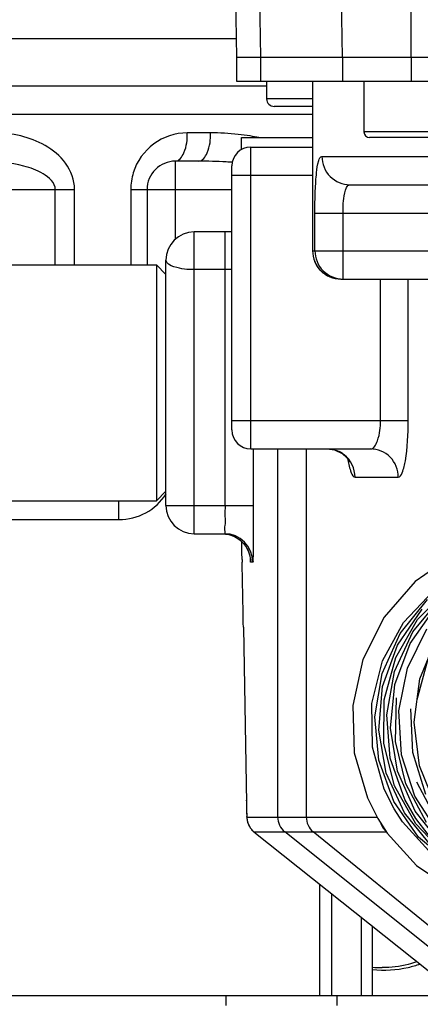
# Model space of a CAD drawing. Header units: millimetres. Extents: x 0 to 5945, y 0 to 4205.
# Tile 30 of 76: x 3132 to 3175, y 690 to 795. Entities that reach past the tile are written whole.
import ezdxf

# ---------------------------------------------------------------- set-up
doc = ezdxf.new("R2010")
doc.units = ezdxf.units.MM
doc.header["$LTSCALE"] = 326.975
doc.layers.get('0').update_dxf_attribs({"linetype": 'CONTINUOUS'})
for name, color, linetype in [('204101000019_DXF_DIMENSION', 7, 'CONTINUOUS'), ('204101000019DXF_CONTINUOUS_LINE', 7, 'CONTINUOUS'), ('304102000088DXF_CONTINUOUS_LINE', 7, 'CONTINUOUS'), ('304102000089DXF_CONTINUOUS_LINE', 7, 'CONTINUOUS'), ('304103000016DXF_CONTINUOUS_LINE', 7, 'CONTINUOUS'), ('304105000101DXF_CONTINUOUS_LINE', 7, 'CONTINUOUS'), ('304105000234DXF_CONTINUOUS_LINE', 7, 'CONTINUOUS'), ('304107000023DXF_CONTINUOUS_LINE', 7, 'CONTINUOUS'), ('304109000016DXF_CONTINUOUS_LINE', 7, 'CONTINUOUS'), ('304199000010DXF_CONTINUOUS_LINE', 7, 'CONTINUOUS'), ('501023000025DXF_CONTINUOUS_LINE', 7, 'CONTINUOUS'), ('501023000104DXF_CONTINUOUS_LINE', 7, 'CONTINUOUS')]:
    doc.layers.add(name, color=color, linetype=linetype)
doc.styles.get("Standard").update_dxf_attribs({"font": 'txt', "width": 0.7})
doc.dimstyles.new('DIMSTYLE_3', dxfattribs={"dimtxt": 17.5, "dimasz": 15, "dimexe": 1.5, "dimexo": 0, "dimgap": 1.75, "dimtad": 0, "dimtih": 1, "dimtoh": 1, "dimdec": 1, "dimdsep": 46, "dimtxsty": 'Standard', "dimblk": '_FILLED', "dimblk1": '_FILLED', "dimblk2": '_FILLED', "dimcen": 0.09, "dimclrt": 5, "dimazin": 2, "dimtp": 0.5, "dimtm": 0.5, "dimtfac": 1, "dimtdec": 4, "dimtofl": 0, "dimtmove": 0, "dimatfit": 3, "dimldrblk": '_FILLED', "dimfxl": 1, "dimtolj": 1, "dimarcsym": 0})

# ---------------------------------------------------------------- blocks, each defined once
blk = doc.blocks.new('*D23')
at = {"layer": '204101000019_DXF_DIMENSION', "color": 2, "linetype": 'Continuous', "transparency": 16777216}
for q in [(2788.6, 779.61), (3411.92, 889.52)]:
    blk.add_line((3090.57, 889.52), q, dxfattribs=at)
for start, end in [(290.053, 360), (200, 280.8725)]:
    blk.add_arc((3090.57, 889.52), 313.85, start, end, dxfattribs=at)
for points in [[(3405.81, 874.48), (3404.42, 889.52), (3402.32, 874.57)], [(2802.74, 768.85), (2795.65, 782.18), (2799.48, 767.57)]]:
    blk.add_solid(points, dxfattribs=at)
blk = doc.blocks.new('_FILLED')
at = {"color": 0, "linetype": 'ByBlock'}
blk.add_solid([(0, 0), (-1, 0.1167), (-1, -0.1167)], dxfattribs=at)

msp = doc.modelspace()

# ---------------------------------------------------------------- linework, layer by layer
at = {"layer": '204101000019DXF_CONTINUOUS_LINE', "color": 2, "linetype": 'Continuous'}
msp.add_circle((3090.571, 889.52), 390, dxfattribs=at)
at = {"layer": '304102000088DXF_CONTINUOUS_LINE', "color": 7, "linetype": 'Continuous'}
for p, q in [((3163.125, 788.02), (3163.125, 770.02)), ((3155.571, 782.02), (3163.125, 782.02)), ((3155.571, 780.711), (3155.571, 782.02)), ((3156.571, 781.02), (3163.125, 781.02)), ((3154.571, 751.02), (3154.571, 779.02)), ((3167.077, 777.02), (3212.071, 777.02)), ((3154.571, 772.02), (3150.57, 772.02)), ((3147.571, 743.02), (3147.571, 769.02)), ((3166.125, 767.02), (3182.757, 767.02)), ((3156.571, 749.02), (3169.268, 749.02)), ((3156.837, 749.02), (3156.837, 743.02)), ((3150.571, 740.02), (3153.782, 740.02)), ((3153.545, 740.02), (3154.228, 739.941)), ((3155.649, 737.3), (3155.655, 737.018)), ((3155.787, 730.088), (3156.102, 711.473)), ((3156.102, 711.473), (3156.113, 710.935)), ((3156.288, 709.265), (3156.541, 708.802)), ((3156.541, 708.802), (3156.91, 708.418)), ((3156.906, 708.42), (3177.281, 692.184))]:
    msp.add_line(p, q, dxfattribs=at)
at = {"layer": '304102000088DXF_CONTINUOUS_LINE', "color": 9, "linetype": 'Continuous'}
for p, q in [((3163.127, 788.02), (3163.127, 770.02)), ((3156.571, 749.02), (3156.571, 781.02)), ((3164.113, 780.02), (3212.071, 780.02)), ((3154.571, 778.02), (3163.125, 778.021)), ((3163.372, 774.02), (3212.071, 774.02)), ((3163.372, 770.02), (3163.372, 774.02)), ((3166.362, 767.02), (3166.362, 774.02)), ((3150.571, 768.02), (3150.571, 772.02)), ((3153.837, 743.02), (3153.837, 772.02)), ((3163.125, 770.02), (3186.77, 770.02)), ((3154.571, 768.02), (3150.57, 768.02)), ((3150.571, 743.02), (3150.57, 768.02)), ((3170.326, 752.02), (3170.326, 767.02)), ((3173.28, 752.02), (3173.28, 767.02)), ((3154.571, 752.02), (3173.28, 752.02)), ((3159.42, 749.02), (3159.42, 709.981)), ((3162.45, 749.02), (3162.45, 709.981)), ((3167.638, 746.02), (3172.222, 746.02)), ((3147.571, 743.02), (3156.837, 743.02)), ((3150.571, 740.02), (3150.571, 743.02)), ((3156.782, 737.02), (3156.545, 737.02)), ((3155.787, 730.122), (3155.787, 730.088)), ((3155.787, 730.122), (3155.787, 730.088)), ((3174.225, 722.439), (3176.267, 730.001)), ((3156.097, 711.758), (3156.097, 711.724)), ((3156.157, 709.981), (3169.971, 709.981)), ((3156.907, 708.42), (3170.963, 708.42)), ((3156.91, 708.418), (3156.907, 708.42)), ((3182.228, 690.773), (3160.17, 708.42)), ((3184.912, 690.773), (3163.189, 708.42))]:
    msp.add_line(p, q, dxfattribs=at)
at = {"layer": '304102000088DXF_CONTINUOUS_LINE', "color": 7, "linetype": 'Continuous'}
for points in [[(3164.683, 749.02), (3165.467, 748.909), (3166.274, 748.523), (3166.792, 748.042), (3167.014, 747.704), (3167.042, 747.644)], [(3154.228, 739.941), (3154.844, 739.724), (3155.372, 739.4)], [(3155.372, 739.4), (3155.799, 738.999), (3156.122, 738.556)], [(3156.122, 738.556), (3156.342, 738.102), (3156.471, 737.678), (3156.521, 737.379), (3156.529, 737.297)], [(3156.113, 710.935), (3156.118, 710.704), (3156.124, 710.501), (3156.129, 710.325), (3156.135, 710.175), (3156.141, 710.047), (3156.148, 709.934), (3156.159, 709.816), (3156.185, 709.63), (3156.288, 709.265)]]:
    msp.add_lwpolyline(points, dxfattribs=at)
for centre, radius, start, end in [((3156.571, 779.02), 2, 90, 180), ((3150.571, 769.02), 3, 90.01712, 180), ((3166.125, 770.02), 3, 179.99864, 270.00048), ((3156.571, 751.02), 2, 180, 270), ((3150.571, 743.02), 3, 180, 270), ((3153.782, 737.02), 3, 359.9988, 89.9988), ((2587.426, 724.556), 568.365, 1.2848, 1.48284), ((1930.084, 710.15), 1225.865, 0.933533, 1.255903)]:
    msp.add_arc(centre, radius, start, end, dxfattribs=at)
at = {"layer": '304102000088DXF_CONTINUOUS_LINE', "color": 9, "linetype": 'Continuous'}
for centre, radius, start, end in [((3166.112, 770.012), 2.984, 202.05612, 211.39052), ((3166.138, 770.028), 3.014, 211.38676, 224.55169), ((3166.129, 770.024), 3.005, 224.61125, 235.44482), ((3166.127, 770.02), 3.001, 235.43903, 247.16649), ((3164.69, 746.115), 2.903, 67.22372, 70.76332), ((3164.687, 746.109), 2.909, 61.44156, 67.21031), ((3164.663, 746.065), 2.96, 52.13932, 61.43768), ((3153.562, 737.058), 2.959, 66.49093, 69.34552), ((3158.166, 709.983), 2.01, 180.04016, 195.57203), ((3158.153, 709.98), 1.996, 195.58559, 210.23331), ((3158.148, 709.976), 1.99, 210.22799, 215.09151), ((3158.167, 709.991), 2.014, 215.11725, 231.28231), ((3172.261, 709.979), 2.018, 196.87416, 213.78133), ((3172.246, 709.972), 2.002, 213.85848, 230.83331)]:
    msp.add_arc(centre, radius, start, end, dxfattribs=at)
for points, knots in [([(3163.372, 774.02), (3163.372, 774.8), (3163.387, 776.21), (3163.52, 778.147), (3163.65, 779.25), (3163.93, 780.02), (3164.113, 780.02)], [0, 0, 0, 0, 0.381295, 0.6997911, 0.9105351, 1, 1, 1, 1]), ([(3164.113, 780.02), (3164.113, 779.256), (3164.737, 777.669), (3166.32, 777.02), (3167.077, 777.02)], [0, 0, 0, 0, 0.5021171, 1, 1, 1, 1]), ([(3166.362, 774.02), (3166.362, 774.736), (3166.352, 775.593), (3166.738, 777.02), (3167.077, 777.02)], [0, 0, 0, 0, 0.6785046, 1, 1, 1, 1]), ([(3163.372, 770.02), (3163.372, 769.255), (3164.008, 767.663), (3165.599, 767.02), (3166.362, 767.02)], [0, 0, 0, 0, 0.5006372, 1, 1, 1, 1]), ([(3150.57, 768.02), (3149.848, 768.02), (3148.9, 768.073), (3147.572, 768.653), (3147.571, 769.02)], [0, 0, 0, 0, 0.6633323, 1, 1, 1, 1]), ([(3169.268, 749.02), (3169.642, 749.02), (3170.273, 750.321), (3170.326, 751.295), (3170.326, 752.02)], [0, 0, 0, 0, 0.3404102, 1, 1, 1, 1]), ([(3172.222, 746.02), (3172.423, 746.02), (3172.784, 746.771), (3173.154, 748.615), (3173.28, 750.597), (3173.28, 752.02)], [0, 0, 0, 0, 0.0972766, 0.3123352, 1, 1, 1, 1]), ([(3172.222, 746.02), (3172.222, 746.784), (3171.603, 748.369), (3170.023, 749.02), (3169.268, 749.02)], [0, 0, 0, 0, 0.5027061, 1, 1, 1, 1]), ([(3166.878, 747.846), (3166.956, 747.387), (3167.061, 746.82), (3167.428, 746.02), (3167.638, 746.02)], [0, 0, 0, 0, 0.6899334, 1, 1, 1, 1]), ([(3153.837, 743.02), (3153.837, 742.637), (3153.816, 741.953), (3153.873, 740.948), (3153.726, 740.491), (3153.859, 740.02), (3153.782, 740.02)], [0, 0, 0, 0, 0.3825968, 0.7068269, 0.9235918, 1, 1, 1, 1]), ([(3156.545, 737.02), (3156.521, 737.02), (3156.56, 737.171), (3156.53, 737.23), (3156.528, 737.299)], [0, 0, 0, 0, 0.2533117, 1, 1, 1, 1]), ([(3156.097, 711.758), (3156.101, 711.513), (3156.121, 711.096), (3156.097, 710.498), (3156.179, 710.238), (3156.115, 709.982), (3156.157, 709.981)], [0, 0, 0, 0, 0.4133562, 0.7282501, 0.9290394, 1, 1, 1, 1])]:
    msp.add_open_spline(points, degree=3, knots=knots, dxfattribs=at)
for points in [[(3163.127, 770.02), (3163.127, 769.637), (3163.203, 769.247), (3163.347, 768.892)], [(3164.963, 767.255), (3165.327, 767.101), (3165.73, 767.02), (3166.125, 767.02)], [(3167.638, 746.02), (3167.638, 746.903), (3167.176, 747.86), (3166.479, 748.402)], [(3153.545, 740.02), (3153.904, 740.02), (3154.269, 739.953), (3154.606, 739.826)], [(3154.742, 739.771), (3155.084, 739.622), (3155.403, 739.405), (3155.666, 739.141)], [(3155.666, 739.141), (3155.942, 738.866), (3156.167, 738.529), (3156.316, 738.168)], [(3156.316, 738.168), (3156.466, 737.808), (3156.545, 737.41), (3156.545, 737.02)], [(3159.42, 709.981), (3159.42, 709.404), (3159.719, 708.78), (3160.17, 708.42)], [(3162.45, 709.981), (3162.45, 709.405), (3162.742, 708.783), (3163.189, 708.42)]]:
    msp.add_open_spline(points, degree=3, dxfattribs=at)
at = {"layer": '304102000088DXF_CONTINUOUS_LINE', "color": 7, "linetype": 'Continuous'}
msp.add_open_spline([(3156.837, 743.02), (3156.837, 742.255), (3156.83, 740.846), (3156.836, 739.165), (3156.802, 738.11), (3156.833, 737.515), (3156.752, 737.264), (3156.821, 737.02), (3156.782, 737.02)], degree=3, knots=[0, 0, 0, 0, 0.3826721, 0.7069762, 0.8313507, 0.9237419, 0.9806617, 1, 1, 1, 1], dxfattribs=at)
at = {"layer": '304102000089DXF_CONTINUOUS_LINE', "color": 9, "linetype": 'Continuous'}
for p, q in [((3173.571, 790.52), (3173.571, 827.788)), ((3166.31, 790.52), (3165.827, 820.976)), ((3157.383, 804.89), (3157.61, 790.52))]:
    msp.add_line(p, q, dxfattribs=at)
at = {"layer": '304102000089DXF_CONTINUOUS_LINE', "color": 7, "linetype": 'Continuous'}
for p in [(3154.826, 804.572), (3198.833, 790.52)]:
    msp.add_line(p, (3155.071, 790.52), dxfattribs=at)
at = {"layer": '304103000016DXF_CONTINUOUS_LINE', "color": 9, "linetype": 'Continuous'}
for p, q in [((3120.202, 792.52), (3155.036, 792.52)), ((3093.865, 784.52), (3163.125, 784.52)), ((3152.307, 782.52), (3149.839, 782.52)), ((3148.571, 771.253), (3148.571, 779.52)), ((3062.193, 776.52), (3137.879, 776.52)), ((3135.835, 768.52), (3135.835, 776.52)), ((3137.879, 768.52), (3137.879, 776.52)), ((3143.839, 776.52), (3154.571, 776.52)), ((3143.839, 776.52), (3143.839, 768.52)), ((3142.571, 741.52), (3142.571, 743.52)), ((3121.571, 741.52), (3142.571, 741.52)), ((3163.906, 691.02), (3163.906, 702.842)), ((3165.174, 691.02), (3165.174, 701.832)), ((3168.318, 691.02), (3168.318, 699.326))]:
    msp.add_line(p, q, dxfattribs=at)
at = {"layer": '304103000016DXF_CONTINUOUS_LINE', "color": 7, "linetype": 'Continuous'}
for p, q in [((3100.501, 787.52), (3158.253, 787.52)), ((3151.039, 779.52), (3148.571, 779.52)), ((3145.571, 776.52), (3145.571, 768.52)), ((3169.473, 691.02), (3169.473, 698.406)), ((3169.473, 691.02), (3049.858, 691.02))]:
    msp.add_line(p, q, dxfattribs=at)
at = {"layer": '304103000016DXF_CONTINUOUS_LINE', "color": 9, "linetype": 'Continuous'}
for centre, radius, start, end in [((3149.839, 776.521), 5.999, 89.99586, 162.94098), ((3152.321, 755.471), 27.049, 83.82998, 90.02981), ((3152.521, 757.389), 25.121, 80.87034, 83.81247), ((3152.787, 759.058), 23.431, 78.58595, 80.86652), ((3151.057, 725.686), 53.834, 86.90852, 90.01917), ((3151.239, 729.321), 50.194, 86.10754, 86.89183), ((3149.898, 776.511), 6.059, 163.01195, 179.91109), ((3142.571, 747.52), 6, 270, 326.93922)]:
    msp.add_arc(centre, radius, start, end, dxfattribs=at)
at = {"layer": '304103000016DXF_CONTINUOUS_LINE', "color": 7, "linetype": 'Continuous'}
msp.add_arc((3148.571, 776.52), 3, 90.01015, 180.01515, dxfattribs=at)
at = {"layer": '304103000016DXF_CONTINUOUS_LINE', "color": 9, "linetype": 'Continuous'}
for points, knots in [([(3137.879, 776.52), (3137.881, 777.506), (3137.124, 779.464), (3134.126, 781.876), (3131.251, 782.52), (3129.419, 782.52)], [0, 0, 0, 0, 0.2614546, 0.5138686, 1, 1, 1, 1]), ([(3148.571, 779.52), (3148.99, 779.52), (3149.77, 780.744), (3149.839, 781.802), (3149.839, 782.52)], [0, 0, 0, 0, 0.3682464, 1, 1, 1, 1]), ([(3151.039, 779.52), (3151.458, 779.52), (3152.238, 780.744), (3152.307, 781.802), (3152.307, 782.52)], [0, 0, 0, 0, 0.3682464, 1, 1, 1, 1]), ([(3135.835, 776.52), (3135.836, 777.226), (3134.508, 778.386), (3131.854, 779.258), (3129.61, 779.52), (3128.151, 779.52)], [0, 0, 0, 0, 0.2439384, 0.4961923, 1, 1, 1, 1])]:
    msp.add_open_spline(points, degree=3, knots=knots, dxfattribs=at)
at = {"layer": '304105000101DXF_CONTINUOUS_LINE', "color": 7, "linetype": 'Continuous'}
for p, q in [((3153.968, 691.02), (3065.263, 691.02)), ((3178.974, 691.02), (3169.473, 691.02))]:
    msp.add_line(p, q, dxfattribs=at)
at = {"layer": '304105000101DXF_CONTINUOUS_LINE', "color": 9, "linetype": 'Continuous'}
for p, q in [((3153.968, 690.02), (3153.968, 691.02)), ((3165.69, 691.02), (3165.69, 690.02))]:
    msp.add_line(p, q, dxfattribs=at)
at = {"layer": '304105000234DXF_CONTINUOUS_LINE', "color": 7, "linetype": 'Continuous'}
for p, q in [((3155.071, 790.52), (3155.071, 788.02)), ((3209.571, 790.52), (3155.072, 790.52)), ((3155.071, 788.02), (3209.571, 788.02))]:
    msp.add_line(p, q, dxfattribs=at)
at = {"layer": '304105000234DXF_CONTINUOUS_LINE', "color": 9, "linetype": 'Continuous'}
for p, q in [((3157.61, 790.52), (3157.61, 788.02)), ((3166.31, 790.52), (3166.31, 788.02)), ((3173.571, 790.52), (3173.571, 788.02))]:
    msp.add_line(p, q, dxfattribs=at)
at = {"layer": '304107000023DXF_CONTINUOUS_LINE', "color": 7, "linetype": 'Continuous'}
for p, q in [((3128.571, 768.52), (3146.571, 768.52)), ((3146.571, 768.52), (3146.571, 743.52)), ((3147.571, 767.52), (3146.571, 768.52)), ((3147.571, 744.52), (3146.571, 743.52)), ((3128.571, 743.52), (3146.571, 743.52))]:
    msp.add_line(p, q, dxfattribs=at)
at = {"layer": '304109000016DXF_CONTINUOUS_LINE', "color": 7, "linetype": 'Continuous'}
msp.add_arc((3170.517, 704.874), 10.854, 264.46613, 269.99285, dxfattribs=at)
at = {"layer": '304109000016DXF_CONTINUOUS_LINE', "color": 9, "linetype": 'Continuous'}
for points, knots in [([(3174.5, 694.372), (3174.094, 694.23), (3172.466, 693.754), (3170.729, 693.649), (3169.472, 693.79)], [0, 0, 0, 0, 0.2537617, 1, 1, 1, 1]), ([(3174.171, 694.639), (3173.874, 694.537), (3172.687, 694.18), (3171.441, 694.02), (3170.516, 694.02)], [0, 0, 0, 0, 0.2532146, 1, 1, 1, 1])]:
    msp.add_open_spline(points, degree=3, knots=knots, dxfattribs=at)
at = {"layer": '304199000010DXF_CONTINUOUS_LINE', "color": 7, "linetype": 'Continuous'}
for p, q in [((3174.263, 730.929), (3177.526, 734.227)), ((3172.402, 729.435), (3175.319, 733.044)), ((3173.771, 729.619), (3176.731, 733.192)), ((3172.125, 728.196), (3174.75, 732.024)), ((3173.479, 728.389), (3176.15, 732.184)), ((3170.499, 725.2), (3172.402, 729.435)), ((3170.559, 723.825), (3172.125, 728.196)), ((3171.861, 724.037), (3173.479, 728.389)), ((3169.735, 720.621), (3170.499, 725.2)), ((3171.403, 719.419), (3171.861, 724.037)), ((3169.486, 717.398), (3169.425, 722.037)), ((3170.159, 716.003), (3169.735, 720.621)), ((3171.367, 716.215), (3170.998, 720.838)), ((3172.133, 714.84), (3171.403, 719.419)), ((3170.723, 712.933), (3169.486, 717.398)), ((3172.899, 711.844), (3171.367, 716.215)), ((3171.743, 711.651), (3170.159, 716.003)), ((3172.861, 710.421), (3170.941, 714.632)), ((3174.002, 710.605), (3172.133, 714.84)), ((3174.073, 709.251), (3171.829, 713.295)), ((3175.2, 709.425), (3173.005, 713.497)), ((3176.329, 709.602), (3174.183, 713.7)), ((3171.77, 710.843), (3170.723, 712.933)), ((3176.488, 708.311), (3173.981, 712.195)), ((3174.379, 707.855), (3171.743, 711.651)), ((3174.081, 709.829), (3172.899, 711.844)), ((3175.787, 706.847), (3172.861, 710.421)), ((3176.885, 706.996), (3174.002, 710.605)), ((3177.27, 705.921), (3174.073, 709.251)), ((3177.893, 704.868), (3174.379, 707.855)), ((3174.165, 704.863), (3177.975, 702.263))]:
    msp.add_line(p, q, dxfattribs=at)
for points in [[(3178.125, 737.78), (3174.01, 734.941), (3170.724, 731.168), (3168.471, 726.698), (3167.393, 721.809), (3167.554, 716.809), (3168.945, 712.009), (3170.047, 709.831)], [(3169.425, 722.037), (3170.545, 726.543), (3172.775, 730.615), (3175.965, 733.982)], [(3170.728, 722.427), (3171.947, 726.907), (3174.263, 730.929)], [(3172.276, 721.23), (3173.194, 725.781), (3175.239, 729.948)], [(3170.998, 720.838), (3171.818, 725.408), (3173.771, 729.619)], [(3173.904, 720.028), (3174.517, 724.629), (3176.281, 728.923)], [(3170.941, 714.632), (3170.156, 719.202), (3170.559, 723.825)], [(3171.829, 713.295), (3170.689, 717.787), (3170.728, 722.427)], [(3173.005, 713.497), (3171.918, 718.002), (3172.014, 722.642)], [(3175.143, 712.391), (3173.76, 716.812), (3173.547, 721.446)], [(3173.981, 712.195), (3172.545, 716.599), (3172.276, 721.23)], [(3176.205, 711.13), (3174.479, 715.426), (3173.904, 720.028)], [(3178.865, 704.054), (3175.452, 706.392), (3172.666, 709.461), (3171.77, 710.843)], [(3170.047, 709.831), (3171.054, 708.279), (3174.165, 704.863)], [(3178.822, 705.083), (3175.374, 708.147), (3174.081, 709.829)]]:
    msp.add_lwpolyline(points, dxfattribs=at)
at = {"layer": '501023000025DXF_CONTINUOUS_LINE', "color": 7, "linetype": 'Continuous'}
for p, q in [((3168.571, 788.02), (3168.571, 782.62)), ((3177.971, 782.02), (3169.171, 782.02))]:
    msp.add_line(p, q, dxfattribs=at)
at = {"layer": '501023000025DXF_CONTINUOUS_LINE', "color": 9, "linetype": 'Continuous'}
msp.add_line((3178.571, 782.62), (3168.571, 782.62), dxfattribs=at)
at = {"layer": '501023000025DXF_CONTINUOUS_LINE', "color": 7, "linetype": 'Continuous'}
msp.add_arc((3169.171, 782.62), 0.6, 180, 270, dxfattribs=at)
at = {"layer": '501023000104DXF_CONTINUOUS_LINE', "color": 7, "linetype": 'Continuous'}
for p, q in [((3158.253, 788.02), (3158.253, 786.12)), ((3163.125, 785.32), (3159.053, 785.32))]:
    msp.add_line(p, q, dxfattribs=at)
at = {"layer": '501023000104DXF_CONTINUOUS_LINE', "color": 9, "linetype": 'Continuous'}
msp.add_line((3163.125, 786.12), (3158.253, 786.12), dxfattribs=at)
at = {"layer": '501023000104DXF_CONTINUOUS_LINE', "color": 7, "linetype": 'Continuous'}
msp.add_arc((3159.053, 786.12), 0.8, 180, 270.00001, dxfattribs=at)

# ---------------------------------------------------------------- dimensions: what is measured, and where the dimension line sits
at = {"layer": '204101000019_DXF_DIMENSION', "color": 2, "linetype": 'Continuous'}
dim = msp.add_angular_dim_2l(base=(3145.071, 580.436), line1=((3093.521, 890.594), (3090.571, 889.52)), line2=((3087.433, 889.52), (3090.571, 889.52)), dimstyle='DIMSTYLE_3', dxfattribs=at)
dim.commit()
dim.dimension.update_dxf_attribs({"geometry": '*D23', "text_midpoint": (3149.771, 578.204), "dimtype": 162})

doc.saveas('drawing.dxf')
